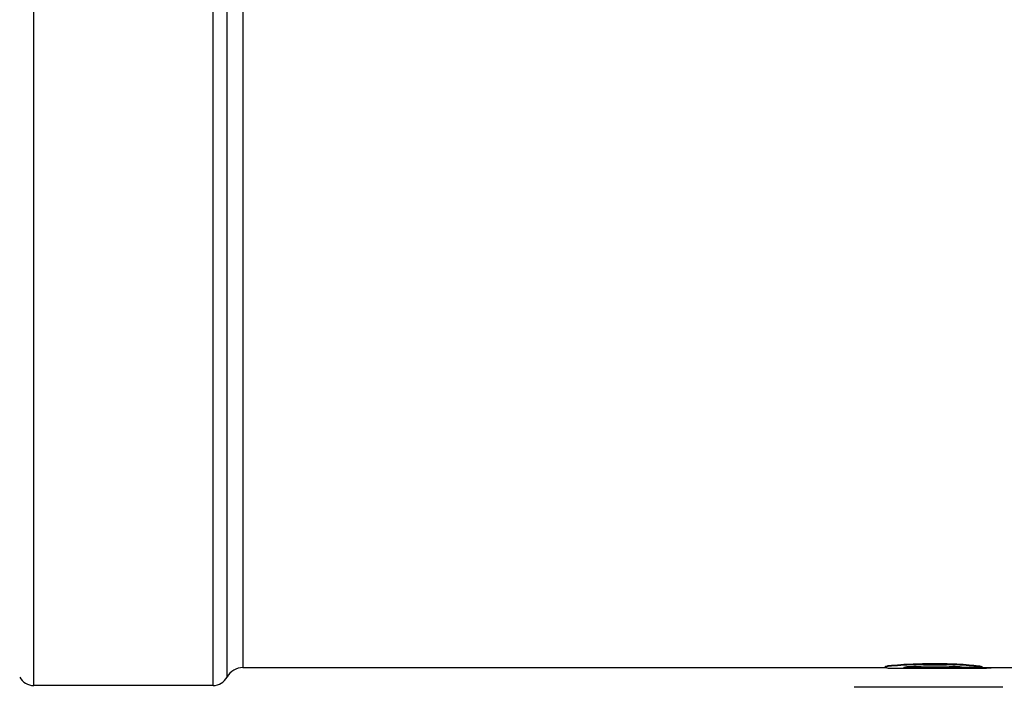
# Model space of a CAD drawing. Header units: millimetres. Extents: x 0 to 420, y 0 to 297.
# Tile 3 of 31: x 102 to 135, y 120 to 142. Entities that reach past the tile are written whole.
import ezdxf

# ---------------------------------------------------------------- set-up
doc = ezdxf.new("R2010")
doc.units = ezdxf.units.MM
doc.header["$LTSCALE"] = 23.1
doc.layers.get('0').update_dxf_attribs({"linetype": 'CONTINUOUS'})
for name, color, linetype in [('06_COURBES', 7, 'CONTINUOUS'), ('08_SURFACES', 7, 'CONTINUOUS'), ('AXES_REF', 7, 'CONTINUOUS')]:
    doc.layers.add(name, color=color, linetype=linetype)

msp = doc.modelspace()

# ---------------------------------------------------------------- linework, layer by layer
at = {"color": 7, "linetype": 'Continuous'}
for p, q in [((109.862, 120.717), (131.357, 120.717)), ((134.326, 120.717), (135.732, 120.717))]:
    msp.add_line(p, q, dxfattribs=at)
at = {"layer": '06_COURBES', "color": 4, "linetype": 'Continuous'}
msp.add_line((135.298, 120.057), (130.318, 120.057), dxfattribs=at)
at = {"layer": '08_SURFACES', "color": 7, "linetype": 'Continuous'}
for p, q in [((131.357, 120.755), (131.357, 120.715)), ((131.462, 120.784), (131.462, 120.764)), ((131.878, 120.82), (131.878, 120.8)), ((131.982, 120.729), (131.982, 120.719)), ((131.982, 120.697), (134.274, 120.697)), ((132.087, 120.727), (132.087, 120.707)), ((132.295, 120.841), (132.295, 120.821)), ((132.399, 120.722), (132.399, 120.702)), ((132.712, 120.852), (133.232, 120.852)), ((132.712, 120.852), (132.712, 120.832)), ((132.712, 120.832), (133.232, 120.832)), ((132.712, 120.772), (133.337, 120.772)), ((132.712, 120.72), (133.337, 120.72)), ((132.712, 120.72), (132.712, 120.7)), ((132.712, 120.7), (133.337, 120.7)), ((133.232, 120.852), (133.232, 120.832)), ((133.337, 120.72), (133.337, 120.7)), ((133.753, 120.841), (133.753, 120.821)), ((133.857, 120.718), (133.857, 120.698)), ((133.962, 120.735), (134.587, 120.735)), ((134.17, 120.81), (134.17, 120.79)), ((134.274, 120.717), (134.274, 120.697)), ((134.482, 120.776), (134.482, 120.756)), ((134.587, 120.755), (134.587, 120.735)), ((134.691, 120.717), (134.691, 120.7)), ((134.899, 120.717), (134.899, 120.711))]:
    msp.add_line(p, q, dxfattribs=at)
for centre, major_axis, ratio, start_param, end_param in [((131.032, 143.857), (0, 23.14), 0.244792, -3.084094, -3.065663), ((131.032, 143.857), (0, 23.16), 0.244792, -3.084144, -3.065729), ((131.579, 143.857), (0, 23.16), 0.244792, -3.180646, -3.162264), ((129.743, 143.857), (0, 23.14), 0.979167, -3.065663, -3.047207), ((129.743, 143.857), (0, 23.16), 0.979167, -3.065729, -3.047288), ((131.93, 143.857), (0, 23.16), 0.979167, -3.162264, -3.143889), ((127.607, 143.857), (45.316, 0), 0.510638, -1.47641, -1.46717), ((127.607, 143.857), (45.355, 0), 0.510638, -1.476492, -1.46726), ((131.982, 143.857), (45.355, 0), 0.510638, -1.573093, -1.570796), ((131.583, 143.857), (0, 23.16), 0.326389, -3.088744, -3.074939), ((132.312, 143.857), (0, 23.16), 0.326389, -3.185244, -3.171454), ((132.312, 143.857), (0, 23.14), 0.326389, -3.180919, -3.17148), ((129.821, 143.857), (34.016, 0), 0.680851, -1.504143, -1.494933), ((133.102, 143.857), (33.987, 0), 0.680851, -1.600684, -1.591486), ((133.102, 143.857), (34.016, 0), 0.680851, -1.600658, -1.591468), ((122.92, 143.857), (90.632, 0), 0.255319, -1.46717, -1.462547), ((122.92, 143.857), (90.71, 0), 0.255319, -1.46726, -1.462641), ((127.243, 143.857), (68.033, 0), 0.340425, -1.494933, -1.490325), ((133.805, 143.857), (67.974, 0), 0.340425, -1.591486, -1.586888), ((133.805, 143.857), (68.033, 0), 0.340425, -1.591468, -1.586874), ((145.472, 143.857), (113.29, 0), 0.204255, -1.679046, -1.674422), ((145.472, 143.857), (113.388, 0), 0.204255, -1.678952, -1.674333), ((138.805, 143.857), (68.032, 0), 0.340426, -1.651268, -1.64666), ((135.159, 143.857), (113.29, 0), 0.204255, -1.586888, -1.58229), ((135.159, 143.857), (113.388, 0), 0.204255, -1.586874, -1.58228), ((135.368, 143.857), (0, 23.16), 0.979167, -3.217456, -3.208246), ((136.878, 143.857), (30.211, 0), 0.765958, -1.674422, -1.660565), ((136.878, 143.857), (30.237, 0), 0.765958, -1.674333, -1.660488), ((134.613, 143.857), (0, 23.16), 0.489583, -3.208246, -3.199042), ((134.378, 143.857), (45.316, 0), 0.510638, -1.58229, -1.573095), ((134.378, 143.857), (45.355, 0), 0.510638, -1.58228, -1.573093), ((135.693, 143.857), (0, 23.14), 0.734375, -3.231362, -3.212912), ((135.693, 143.857), (0, 23.16), 0.734375, -3.231284, -3.212851), ((134.326, 143.857), (0, 23.14), 0.979167, -3.143891, -3.141593), ((134.326, 143.857), (0, 23.16), 0.979167, -3.143889, -3.125515), ((135.021, 143.857), (0, 23.14), 0.326389, -3.212912, -3.199091), ((135.021, 143.857), (0, 23.16), 0.326389, -3.212851, -3.199042), ((134.508, 143.857), (0, 23.16), 0.489583, -3.125515, -3.107135)]:
    msp.add_ellipse(centre, major_axis=major_axis, ratio=ratio, start_param=start_param, end_param=end_param, dxfattribs=at)
at = {"layer": 'AXES_REF', "color": 9, "linetype": 'Continuous'}
for p, q in [((102.862, 120.117), (102.862, 167.597)), ((108.862, 120.117), (108.862, 167.597)), ((109.332, 120.399), (109.332, 167.315)), ((109.862, 166.997), (109.862, 120.717))]:
    msp.add_line(p, q, dxfattribs=at)
at = {"layer": 'AXES_REF', "color": 7, "linetype": 'Continuous'}
msp.add_line((108.862, 120.117), (102.862, 120.117), dxfattribs=at)
for centre, radius, start, end in [((109.862, 120.117), 0.6, 90, 151.9275), ((102.862, 120.65), 0.533, 208.0725, 270), ((108.862, 120.65), 0.533, 270, 331.9275)]:
    msp.add_arc(centre, radius, start, end, dxfattribs=at)

doc.saveas('drawing.dxf')
